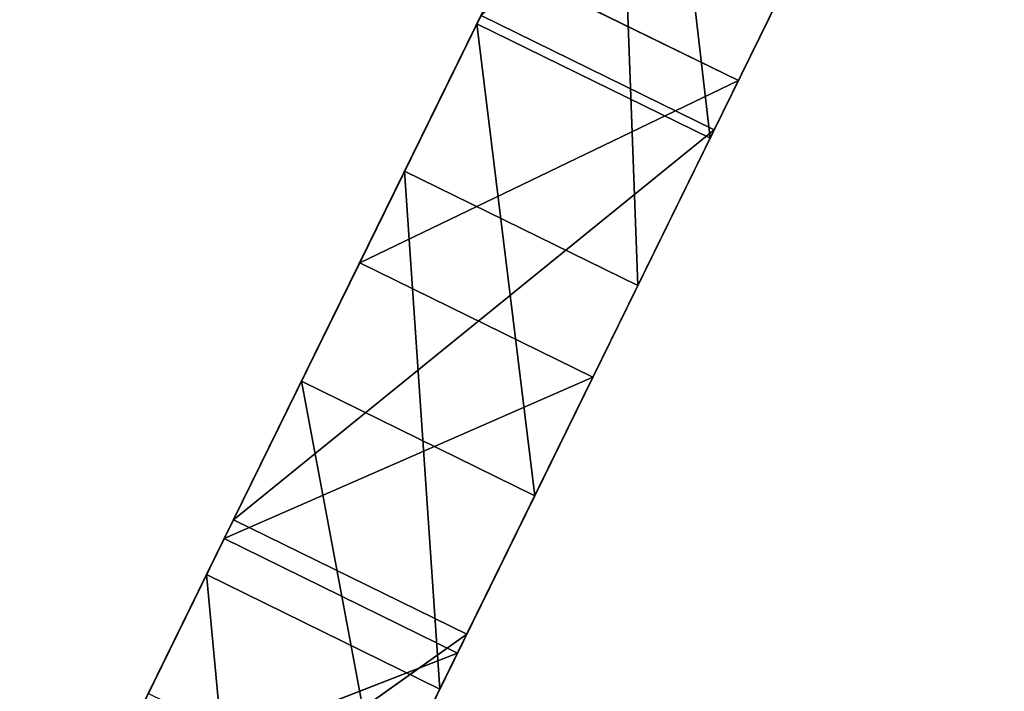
# Model space of a CAD drawing. Extents: x 856 to 1396, y -116 to 539.
# Tile 19 of 115: x 1028 to 1052, y 83 to 99. Entities that reach past the tile are written whole.
import ezdxf

# ---------------------------------------------------------------- set-up
doc = ezdxf.new("R2010")
doc.units = 0
doc.header["$LTSCALE"] = 25.4
doc.layers.get('0').update_dxf_attribs({"color": 13, "linetype": 'CONTINUOUS'})

# ---------------------------------------------------------------- blocks, each defined once
blk = doc.blocks.new('IKA-D-4174_STL')
at = {"color": 43}
for p, q in [((292.722, 1340.246, 202.213), (302.187, 1367.61, 221.499)), ((292.722, 1340.246, 202.213), (302.187, 1367.61, 221.499)), ((297.061, 1361.686, 211.055), (302.187, 1367.61, 221.499)), ((297.061, 1361.686, 211.055), (302.187, 1367.61, 221.499)), ((302.187, 1367.61, 221.499), (302.672, 1361.686, 208.301)), ((302.187, 1367.61, 221.499), (302.672, 1361.686, 208.301)), ((307.798, 1367.61, 218.745), (302.672, 1361.686, 208.301)), ((307.798, 1367.61, 218.745), (302.672, 1361.686, 208.301)), ((292.722, 1340.246, 202.213), (304.184, 1362.728, 225.568)), ((292.722, 1340.246, 202.213), (304.184, 1362.728, 225.568)), ((304.184, 1362.728, 225.568), (295.98, 1345.818, 208.851)), ((304.184, 1362.728, 225.568), (295.98, 1345.818, 208.851)), ((292.297, 1355.319, 201.347), (297.061, 1361.686, 211.055)), ((292.297, 1355.319, 201.347), (297.061, 1361.686, 211.055)), ((297.061, 1361.686, 211.055), (292.722, 1340.246, 202.213)), ((297.061, 1361.686, 211.055), (292.722, 1340.246, 202.213)), ((297.061, 1361.686, 211.055), (297.908, 1355.319, 198.593)), ((297.061, 1361.686, 211.055), (297.908, 1355.319, 198.593)), ((297.061, 1361.686, 211.055), (302.672, 1361.686, 208.301)), ((297.061, 1361.686, 211.055), (302.672, 1361.686, 208.301)), ((302.672, 1361.686, 208.301), (297.908, 1355.319, 198.593)), ((302.672, 1361.686, 208.301), (297.908, 1355.319, 198.593)), ((308.765, 1355.7, 220.716), (302.672, 1361.686, 208.301)), ((308.765, 1355.7, 220.716), (302.672, 1361.686, 208.301)), ((305.093, 1350.984, 213.234), (302.672, 1361.686, 208.301)), ((305.093, 1350.984, 213.234), (302.672, 1361.686, 208.301)), ((305.093, 1350.984, 213.234), (308.765, 1355.7, 220.716)), ((305.093, 1350.984, 213.234), (308.765, 1355.7, 220.716)), ((287.8, 1348.398, 192.184), (292.297, 1355.319, 201.347)), ((287.8, 1348.398, 192.184), (292.297, 1355.319, 201.347)), ((292.297, 1355.319, 201.347), (293.411, 1348.398, 189.431)), ((292.297, 1355.319, 201.347), (293.411, 1348.398, 189.431)), ((292.297, 1355.319, 201.347), (297.908, 1355.319, 198.593)), ((292.297, 1355.319, 201.347), (297.908, 1355.319, 198.593)), ((292.722, 1340.246, 202.213), (292.297, 1355.319, 201.347)), ((292.722, 1340.246, 202.213), (292.297, 1355.319, 201.347)), ((297.908, 1355.319, 198.593), (293.411, 1348.398, 189.431)), ((297.908, 1355.319, 198.593), (293.411, 1348.398, 189.431)), ((305.093, 1350.984, 213.234), (297.908, 1355.319, 198.593)), ((305.093, 1350.984, 213.234), (297.908, 1355.319, 198.593)), ((301.591, 1345.818, 206.098), (297.908, 1355.319, 198.593)), ((301.591, 1345.818, 206.098), (297.908, 1355.319, 198.593)), ((299.483, 1350.984, 215.988), (295.98, 1345.818, 208.851)), ((295.98, 1345.818, 208.851), (305.093, 1350.984, 213.234)), ((295.98, 1345.818, 208.851), (305.093, 1350.984, 213.234)), ((299.483, 1350.984, 215.988), (295.98, 1345.818, 208.851)), ((299.483, 1350.984, 215.988), (305.093, 1350.984, 213.234)), ((299.483, 1350.984, 215.988), (305.093, 1350.984, 213.234)), ((301.591, 1345.818, 206.098), (305.093, 1350.984, 213.234)), ((301.591, 1345.818, 206.098), (305.093, 1350.984, 213.234)), ((292.722, 1340.246, 202.213), (287.8, 1348.398, 192.184)), ((292.722, 1340.246, 202.213), (287.8, 1348.398, 192.184)), ((301.591, 1345.818, 206.098), (293.411, 1348.398, 189.431)), ((301.591, 1345.818, 206.098), (293.411, 1348.398, 189.431)), ((298.333, 1340.246, 199.459), (293.411, 1348.398, 189.431)), ((298.333, 1340.246, 199.459), (293.411, 1348.398, 189.431)), ((295.98, 1345.818, 208.851), (292.722, 1340.246, 202.213)), ((292.722, 1340.246, 202.213), (301.591, 1345.818, 206.098)), ((292.722, 1340.246, 202.213), (301.591, 1345.818, 206.098)), ((295.98, 1345.818, 208.851), (292.722, 1340.246, 202.213)), ((295.98, 1345.818, 208.851), (301.591, 1345.818, 206.098)), ((295.98, 1345.818, 208.851), (301.591, 1345.818, 206.098)), ((298.333, 1340.246, 199.459), (301.591, 1345.818, 206.098)), ((298.333, 1340.246, 199.459), (301.591, 1345.818, 206.098)), ((298.333, 1340.246, 199.459), (289.336, 1341.171, 181.128)), ((298.333, 1340.246, 199.459), (289.336, 1341.171, 181.128)), ((292.722, 1340.246, 202.213), (289.727, 1334.268, 196.11)), ((289.727, 1334.268, 196.11), (298.333, 1340.246, 199.459)), ((289.727, 1334.268, 196.11), (298.333, 1340.246, 199.459)), ((292.722, 1340.246, 202.213), (289.727, 1334.268, 196.11)), ((292.722, 1340.246, 202.213), (298.333, 1340.246, 199.459)), ((292.722, 1340.246, 202.213), (298.333, 1340.246, 199.459)), ((295.338, 1334.268, 193.356), (298.333, 1340.246, 199.459)), ((295.338, 1334.268, 193.356), (298.333, 1340.246, 199.459)), ((290.894, 1157.676, 198.489), (294.581, 1149.232, 206)), ((290.894, 1157.676, 198.489), (294.581, 1149.232, 206)), ((294.581, 1149.232, 206), (296.505, 1157.676, 195.735)), ((294.581, 1149.232, 206), (296.505, 1157.676, 195.735)), ((300.191, 1149.232, 203.247), (296.505, 1157.676, 195.735)), ((300.191, 1149.232, 203.247), (296.505, 1157.676, 195.735)), ((287.869, 1143.444, 192.324), (294.581, 1149.232, 206)), ((287.869, 1143.444, 192.324), (294.581, 1149.232, 206)), ((300.191, 1149.232, 203.247), (293.479, 1143.444, 189.57)), ((300.191, 1149.232, 203.247), (293.479, 1143.444, 189.57)), ((294.581, 1149.232, 206), (300.191, 1149.232, 203.247)), ((294.581, 1149.232, 206), (300.191, 1149.232, 203.247)), ((294.581, 1149.232, 206), (298.801, 1140.793, 214.598)), ((294.581, 1149.232, 206), (298.801, 1140.793, 214.598)), ((300.191, 1149.232, 203.247), (298.557, 1134.966, 199.917)), ((300.191, 1149.232, 203.247), (298.557, 1134.966, 199.917)), ((298.801, 1140.793, 214.598), (300.191, 1149.232, 203.247)), ((298.801, 1140.793, 214.598), (300.191, 1149.232, 203.247)), ((304.411, 1140.793, 211.845), (300.191, 1149.232, 203.247)), ((304.411, 1140.793, 211.845), (300.191, 1149.232, 203.247)), ((292.947, 1134.966, 202.67), (287.869, 1143.444, 192.324)), ((287.869, 1143.444, 192.324), (298.557, 1134.966, 199.917)), ((287.869, 1143.444, 192.324), (298.557, 1134.966, 199.917)), ((287.869, 1143.444, 192.324), (298.801, 1140.793, 214.598)), ((287.869, 1143.444, 192.324), (298.801, 1140.793, 214.598)), ((292.947, 1134.966, 202.67), (287.869, 1143.444, 192.324)), ((293.479, 1143.444, 189.57), (298.557, 1134.966, 199.917)), ((293.479, 1143.444, 189.57), (298.557, 1134.966, 199.917)), ((292.947, 1134.966, 202.67), (298.801, 1140.793, 214.598)), ((292.947, 1134.966, 202.67), (298.801, 1140.793, 214.598)), ((304.411, 1140.793, 211.845), (298.557, 1134.966, 199.917)), ((304.411, 1140.793, 211.845), (298.557, 1134.966, 199.917)), ((298.801, 1140.793, 214.598), (304.411, 1140.793, 211.845)), ((298.801, 1140.793, 214.598), (304.411, 1140.793, 211.845)), ((298.801, 1140.793, 214.598), (303.082, 1133.222, 223.322)), ((298.801, 1140.793, 214.598), (303.082, 1133.222, 223.322)), ((303.082, 1133.222, 223.322), (304.411, 1140.793, 211.845)), ((303.082, 1133.222, 223.322), (304.411, 1140.793, 211.845)), ((308.693, 1133.222, 220.568), (304.411, 1140.793, 211.845)), ((304.411, 1140.793, 211.845), (304.511, 1126.011, 212.047)), ((304.411, 1140.793, 211.845), (304.511, 1126.011, 212.047)), ((308.693, 1133.222, 220.568), (304.411, 1140.793, 211.845)), ((298.9, 1126.011, 214.801), (292.947, 1134.966, 202.67)), ((292.947, 1134.966, 202.67), (304.511, 1126.011, 212.047)), ((292.947, 1134.966, 202.67), (304.511, 1126.011, 212.047)), ((292.947, 1134.966, 202.67), (298.557, 1134.966, 199.917)), ((292.947, 1134.966, 202.67), (298.557, 1134.966, 199.917)), ((292.947, 1134.966, 202.67), (303.082, 1133.222, 223.322)), ((292.947, 1134.966, 202.67), (303.082, 1133.222, 223.322)), ((298.9, 1126.011, 214.801), (292.947, 1134.966, 202.67)), ((298.557, 1134.966, 199.917), (304.511, 1126.011, 212.047)), ((298.557, 1134.966, 199.917), (304.511, 1126.011, 212.047)), ((308.693, 1133.222, 220.568), (304.511, 1126.011, 212.047)), ((308.693, 1133.222, 220.568), (304.511, 1126.011, 212.047)), ((298.9, 1126.011, 214.801), (304.511, 1126.011, 212.047)), ((298.9, 1126.011, 214.801), (304.511, 1126.011, 212.047)), ((304.511, 1126.011, 212.047), (311.49, 1116.462, 226.268)), ((304.511, 1126.011, 212.047), (311.49, 1116.462, 226.268))]:
    blk.add_line(p, q, dxfattribs=at)
mesh = blk.add_polyface(dxfattribs=at)
corners = [(302.187, 1367.61, 221.499), (297.061, 1361.686, 211.055), (292.722, 1340.246, 202.213)]
mesh.append_faces([[corners[k] for k in face] for face in [(0, 1, 2)]], dxfattribs={"color": 43})
mesh = blk.add_polyface(dxfattribs=at)
corners = [(302.187, 1367.61, 221.499), (292.722, 1340.246, 202.213), (304.184, 1362.728, 225.568)]
mesh.append_faces([[corners[k] for k in face] for face in [(0, 1, 2)]], dxfattribs={"color": 43})
mesh = blk.add_polyface(dxfattribs=at)
corners = [(302.187, 1367.61, 221.499), (302.672, 1361.686, 208.301), (297.061, 1361.686, 211.055)]
mesh.append_faces([[corners[k] for k in face] for face in [(0, 1, 2)]], dxfattribs={"color": 43})
mesh = blk.add_polyface(dxfattribs=at)
corners = [(302.187, 1367.61, 221.499), (307.798, 1367.61, 218.745), (302.672, 1361.686, 208.301)]
mesh.append_faces([[corners[k] for k in face] for face in [(0, 1, 2)]], dxfattribs={"color": 43})
mesh = blk.add_polyface(dxfattribs=at)
corners = [(307.798, 1367.61, 218.745), (308.765, 1355.7, 220.716), (302.672, 1361.686, 208.301)]
mesh.append_faces([[corners[k] for k in face] for face in [(0, 1, 2)]], dxfattribs={"color": 43})
mesh = blk.add_polyface(dxfattribs=at)
corners = [(304.184, 1362.728, 225.568), (292.722, 1340.246, 202.213), (295.98, 1345.818, 208.851)]
mesh.append_faces([[corners[k] for k in face] for face in [(0, 1, 2)]], dxfattribs={"color": 43})
mesh = blk.add_polyface(dxfattribs=at)
corners = [(304.184, 1362.728, 225.568), (295.98, 1345.818, 208.851), (299.483, 1350.984, 215.988)]
mesh.append_faces([[corners[k] for k in face] for face in [(0, 1, 2)]], dxfattribs={"color": 43})
mesh = blk.add_polyface(dxfattribs=at)
corners = [(297.061, 1361.686, 211.055), (297.908, 1355.319, 198.593), (292.297, 1355.319, 201.347)]
mesh.append_faces([[corners[k] for k in face] for face in [(0, 1, 2)]], dxfattribs={"color": 43})
mesh = blk.add_polyface(dxfattribs=at)
corners = [(297.061, 1361.686, 211.055), (292.297, 1355.319, 201.347), (292.722, 1340.246, 202.213)]
mesh.append_faces([[corners[k] for k in face] for face in [(0, 1, 2)]], dxfattribs={"color": 43})
mesh = blk.add_polyface(dxfattribs=at)
corners = [(297.061, 1361.686, 211.055), (302.672, 1361.686, 208.301), (297.908, 1355.319, 198.593)]
mesh.append_faces([[corners[k] for k in face] for face in [(0, 1, 2)]], dxfattribs={"color": 43})
mesh = blk.add_polyface(dxfattribs=at)
corners = [(302.672, 1361.686, 208.301), (305.093, 1350.984, 213.234), (297.908, 1355.319, 198.593)]
mesh.append_faces([[corners[k] for k in face] for face in [(0, 1, 2)]], dxfattribs={"color": 43})
mesh = blk.add_polyface(dxfattribs=at)
corners = [(302.672, 1361.686, 208.301), (308.765, 1355.7, 220.716), (305.093, 1350.984, 213.234)]
mesh.append_faces([[corners[k] for k in face] for face in [(0, 1, 2)]], dxfattribs={"color": 43})
mesh = blk.add_polyface(dxfattribs=at)
corners = [(308.765, 1355.7, 220.716), (299.483, 1350.984, 215.988), (305.093, 1350.984, 213.234)]
mesh.append_faces([[corners[k] for k in face] for face in [(0, 1, 2)]], dxfattribs={"color": 43})
mesh = blk.add_polyface(dxfattribs=at)
corners = [(292.297, 1355.319, 201.347), (293.411, 1348.398, 189.431), (287.8, 1348.398, 192.184)]
mesh.append_faces([[corners[k] for k in face] for face in [(0, 1, 2)]], dxfattribs={"color": 43})
mesh = blk.add_polyface(dxfattribs=at)
corners = [(292.297, 1355.319, 201.347), (287.8, 1348.398, 192.184), (292.722, 1340.246, 202.213)]
mesh.append_faces([[corners[k] for k in face] for face in [(0, 1, 2)]], dxfattribs={"color": 43})
mesh = blk.add_polyface(dxfattribs=at)
corners = [(292.297, 1355.319, 201.347), (297.908, 1355.319, 198.593), (293.411, 1348.398, 189.431)]
mesh.append_faces([[corners[k] for k in face] for face in [(0, 1, 2)]], dxfattribs={"color": 43})
mesh = blk.add_polyface(dxfattribs=at)
corners = [(297.908, 1355.319, 198.593), (301.591, 1345.818, 206.098), (293.411, 1348.398, 189.431)]
mesh.append_faces([[corners[k] for k in face] for face in [(0, 1, 2)]], dxfattribs={"color": 43})
mesh = blk.add_polyface(dxfattribs=at)
corners = [(297.908, 1355.319, 198.593), (305.093, 1350.984, 213.234), (301.591, 1345.818, 206.098)]
mesh.append_faces([[corners[k] for k in face] for face in [(0, 1, 2)]], dxfattribs={"color": 43})
mesh = blk.add_polyface(dxfattribs=at)
corners = [(299.483, 1350.984, 215.988), (295.98, 1345.818, 208.851), (305.093, 1350.984, 213.234)]
mesh.append_faces([[corners[k] for k in face] for face in [(0, 1, 2)]], dxfattribs={"color": 43})
mesh = blk.add_polyface(dxfattribs=at)
corners = [(305.093, 1350.984, 213.234), (295.98, 1345.818, 208.851), (301.591, 1345.818, 206.098)]
mesh.append_faces([[corners[k] for k in face] for face in [(0, 1, 2)]], dxfattribs={"color": 43})
mesh = blk.add_polyface(dxfattribs=at)
corners = [(287.8, 1348.398, 192.184), (289.727, 1334.268, 196.11), (292.722, 1340.246, 202.213)]
mesh.append_faces([[corners[k] for k in face] for face in [(0, 1, 2)]], dxfattribs={"color": 43})
mesh = blk.add_polyface(dxfattribs=at)
corners = [(293.411, 1348.398, 189.431), (298.333, 1340.246, 199.459), (289.336, 1341.171, 181.128)]
mesh.append_faces([[corners[k] for k in face] for face in [(0, 1, 2)]], dxfattribs={"color": 43})
mesh = blk.add_polyface(dxfattribs=at)
corners = [(293.411, 1348.398, 189.431), (301.591, 1345.818, 206.098), (298.333, 1340.246, 199.459)]
mesh.append_faces([[corners[k] for k in face] for face in [(0, 1, 2)]], dxfattribs={"color": 43})
mesh = blk.add_polyface(dxfattribs=at)
corners = [(295.98, 1345.818, 208.851), (292.722, 1340.246, 202.213), (301.591, 1345.818, 206.098)]
mesh.append_faces([[corners[k] for k in face] for face in [(0, 1, 2)]], dxfattribs={"color": 43})
mesh = blk.add_polyface(dxfattribs=at)
corners = [(301.591, 1345.818, 206.098), (292.722, 1340.246, 202.213), (298.333, 1340.246, 199.459)]
mesh.append_faces([[corners[k] for k in face] for face in [(0, 1, 2)]], dxfattribs={"color": 43})
mesh = blk.add_polyface(dxfattribs=at)
corners = [(289.336, 1341.171, 181.128), (298.333, 1340.246, 199.459), (295.338, 1334.268, 193.356)]
mesh.append_faces([[corners[k] for k in face] for face in [(0, 1, 2)]], dxfattribs={"color": 43})
mesh = blk.add_polyface(dxfattribs=at)
corners = [(292.722, 1340.246, 202.213), (289.727, 1334.268, 196.11), (298.333, 1340.246, 199.459)]
mesh.append_faces([[corners[k] for k in face] for face in [(0, 1, 2)]], dxfattribs={"color": 43})
mesh = blk.add_polyface(dxfattribs=at)
corners = [(298.333, 1340.246, 199.459), (289.727, 1334.268, 196.11), (295.338, 1334.268, 193.356)]
mesh.append_faces([[corners[k] for k in face] for face in [(0, 1, 2)]], dxfattribs={"color": 43})
mesh = blk.add_polyface(dxfattribs=at)
corners = [(290.894, 1157.676, 198.489), (287.869, 1143.444, 192.324), (294.581, 1149.232, 206)]
mesh.append_faces([[corners[k] for k in face] for face in [(0, 1, 2)]], dxfattribs={"color": 43})
mesh = blk.add_polyface(dxfattribs=at)
corners = [(294.581, 1149.232, 206), (296.505, 1157.676, 195.735), (290.894, 1157.676, 198.489)]
mesh.append_faces([[corners[k] for k in face] for face in [(0, 1, 2)]], dxfattribs={"color": 43})
mesh = blk.add_polyface(dxfattribs=at)
corners = [(296.505, 1157.676, 195.735), (300.191, 1149.232, 203.247), (293.479, 1143.444, 189.57)]
mesh.append_faces([[corners[k] for k in face] for face in [(0, 1, 2)]], dxfattribs={"color": 43})
mesh = blk.add_polyface(dxfattribs=at)
corners = [(294.581, 1149.232, 206), (300.191, 1149.232, 203.247), (296.505, 1157.676, 195.735)]
mesh.append_faces([[corners[k] for k in face] for face in [(0, 1, 2)]], dxfattribs={"color": 43})
mesh = blk.add_polyface(dxfattribs=at)
corners = [(294.581, 1149.232, 206), (287.869, 1143.444, 192.324), (298.801, 1140.793, 214.598)]
mesh.append_faces([[corners[k] for k in face] for face in [(0, 1, 2)]], dxfattribs={"color": 43})
mesh = blk.add_polyface(dxfattribs=at)
corners = [(300.191, 1149.232, 203.247), (298.557, 1134.966, 199.917), (293.479, 1143.444, 189.57)]
mesh.append_faces([[corners[k] for k in face] for face in [(0, 1, 2)]], dxfattribs={"color": 43})
mesh = blk.add_polyface(dxfattribs=at)
corners = [(298.801, 1140.793, 214.598), (300.191, 1149.232, 203.247), (294.581, 1149.232, 206)]
mesh.append_faces([[corners[k] for k in face] for face in [(0, 1, 2)]], dxfattribs={"color": 43})
mesh = blk.add_polyface(dxfattribs=at)
corners = [(300.191, 1149.232, 203.247), (304.411, 1140.793, 211.845), (298.557, 1134.966, 199.917)]
mesh.append_faces([[corners[k] for k in face] for face in [(0, 1, 2)]], dxfattribs={"color": 43})
mesh = blk.add_polyface(dxfattribs=at)
corners = [(298.801, 1140.793, 214.598), (304.411, 1140.793, 211.845), (300.191, 1149.232, 203.247)]
mesh.append_faces([[corners[k] for k in face] for face in [(0, 1, 2)]], dxfattribs={"color": 43})
mesh = blk.add_polyface(dxfattribs=at)
corners = [(292.947, 1134.966, 202.67), (287.869, 1143.444, 192.324), (298.557, 1134.966, 199.917)]
mesh.append_faces([[corners[k] for k in face] for face in [(0, 1, 2)]], dxfattribs={"color": 43})
mesh = blk.add_polyface(dxfattribs=at)
corners = [(298.557, 1134.966, 199.917), (287.869, 1143.444, 192.324), (293.479, 1143.444, 189.57)]
mesh.append_faces([[corners[k] for k in face] for face in [(0, 1, 2)]], dxfattribs={"color": 43})
mesh = blk.add_polyface(dxfattribs=at)
corners = [(287.869, 1143.444, 192.324), (292.947, 1134.966, 202.67), (298.801, 1140.793, 214.598)]
mesh.append_faces([[corners[k] for k in face] for face in [(0, 1, 2)]], dxfattribs={"color": 43})
mesh = blk.add_polyface(dxfattribs=at)
corners = [(298.801, 1140.793, 214.598), (292.947, 1134.966, 202.67), (303.082, 1133.222, 223.322)]
mesh.append_faces([[corners[k] for k in face] for face in [(0, 1, 2)]], dxfattribs={"color": 43})
mesh = blk.add_polyface(dxfattribs=at)
corners = [(304.411, 1140.793, 211.845), (304.511, 1126.011, 212.047), (298.557, 1134.966, 199.917)]
mesh.append_faces([[corners[k] for k in face] for face in [(0, 1, 2)]], dxfattribs={"color": 43})
mesh = blk.add_polyface(dxfattribs=at)
corners = [(303.082, 1133.222, 223.322), (304.411, 1140.793, 211.845), (298.801, 1140.793, 214.598)]
mesh.append_faces([[corners[k] for k in face] for face in [(0, 1, 2)]], dxfattribs={"color": 43})
mesh = blk.add_polyface(dxfattribs=at)
corners = [(303.082, 1133.222, 223.322), (308.693, 1133.222, 220.568), (304.411, 1140.793, 211.845)]
mesh.append_faces([[corners[k] for k in face] for face in [(0, 1, 2)]], dxfattribs={"color": 43})
mesh = blk.add_polyface(dxfattribs=at)
corners = [(304.411, 1140.793, 211.845), (308.693, 1133.222, 220.568), (304.511, 1126.011, 212.047)]
mesh.append_faces([[corners[k] for k in face] for face in [(0, 1, 2)]], dxfattribs={"color": 43})
mesh = blk.add_polyface(dxfattribs=at)
corners = [(298.9, 1126.011, 214.801), (292.947, 1134.966, 202.67), (304.511, 1126.011, 212.047)]
mesh.append_faces([[corners[k] for k in face] for face in [(0, 1, 2)]], dxfattribs={"color": 43})
mesh = blk.add_polyface(dxfattribs=at)
corners = [(304.511, 1126.011, 212.047), (292.947, 1134.966, 202.67), (298.557, 1134.966, 199.917)]
mesh.append_faces([[corners[k] for k in face] for face in [(0, 1, 2)]], dxfattribs={"color": 43})
mesh = blk.add_polyface(dxfattribs=at)
corners = [(292.947, 1134.966, 202.67), (298.9, 1126.011, 214.801), (303.082, 1133.222, 223.322)]
mesh.append_faces([[corners[k] for k in face] for face in [(0, 1, 2)]], dxfattribs={"color": 43})
mesh = blk.add_polyface(dxfattribs=at)
corners = [(308.693, 1133.222, 220.568), (311.49, 1116.462, 226.268), (304.511, 1126.011, 212.047)]
mesh.append_faces([[corners[k] for k in face] for face in [(0, 1, 2)]], dxfattribs={"color": 43})
mesh = blk.add_polyface(dxfattribs=at)
corners = [(311.49, 1116.462, 226.268), (298.9, 1126.011, 214.801), (304.511, 1126.011, 212.047)]
mesh.append_faces([[corners[k] for k in face] for face in [(0, 1, 2)]], dxfattribs={"color": 43})

msp = doc.modelspace()

# ---------------------------------------------------------------- block references
at = {"color": 0, "extrusion": (0, 1, -4.996e-16), "rotation": 180}
msp.add_blockref('IKA-D-4174_STL', (-740.325, 3944.307, -115.555), dxfattribs=at)

doc.saveas('drawing.dxf')
